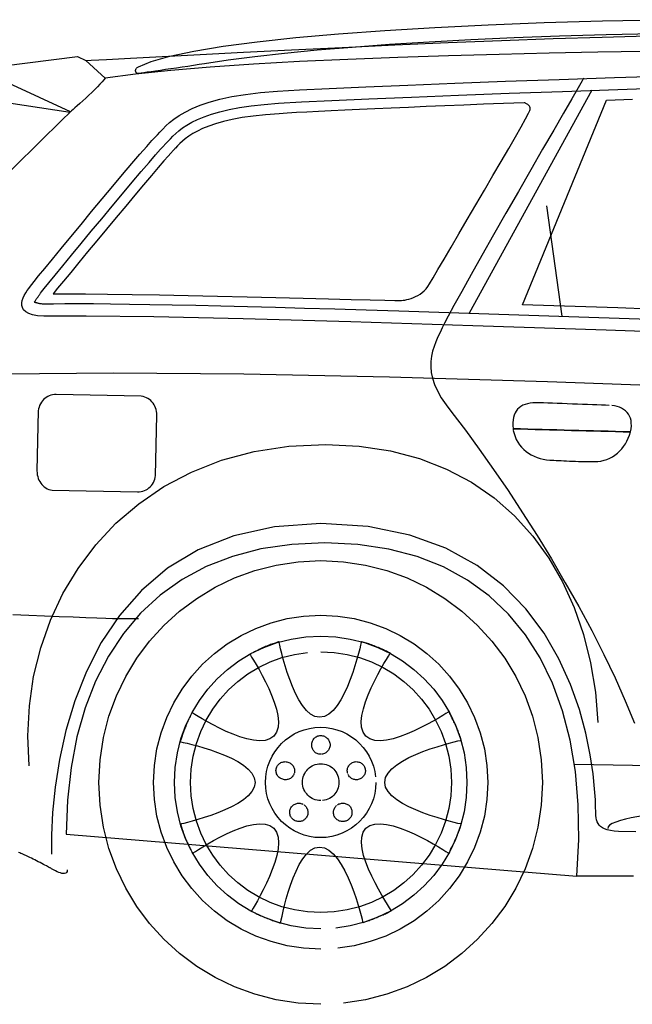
# Model space of a CAD drawing. Extents: x -3.1 to 3.1, y -5.2 to 5.4.
# Tile 4 of 30: x -2.3 to -1.1, y -2.2 to -0.3. Entities that reach past the tile are written whole.
import ezdxf

# ---------------------------------------------------------------- set-up
doc = ezdxf.new("R2010")
doc.units = 0
doc.layers.get('0').update_dxf_attribs({"linetype": 'CONTINUOUS'})

msp = doc.modelspace()

# ---------------------------------------------------------------- linework, layer by layer
for points in [[(-1.071839, -0.30748), (-1.163882, -0.309567), (-1.253449, -0.312272), (-1.340189, -0.315551), (-1.423748, -0.319374), (-1.50376, -0.323693), (-1.579882, -0.328484), (-1.651752, -0.333705), (-1.719028, -0.339323), (-1.781339, -0.345291), (-1.838343, -0.351591), (-1.889681, -0.358169), (-1.935, -0.365), (-1.945343, -0.366689), (-1.956043, -0.368394), (-1.966949, -0.370087), (-1.977933, -0.37176), (-1.988839, -0.373386), (-1.999539, -0.374961), (-2.009886, -0.376457), (-2.019748, -0.377874), (-2.028969, -0.379173), (-2.037417, -0.380358), (-2.044949, -0.381402), (-2.051433, -0.382295), (-2.056717, -0.383012), (-2.060669, -0.383551), (-2.063142, -0.383882), (-2.064, -0.384), (-2.064874, -0.383386), (-2.065634, -0.382701), (-2.066264, -0.381937), (-2.066776, -0.381122), (-2.067154, -0.380252), (-2.067406, -0.379354), (-2.06752, -0.378429), (-2.067496, -0.3775), (-2.067327, -0.376559), (-2.06702, -0.375638), (-2.066563, -0.374732), (-2.065965, -0.37387), (-2.065205, -0.373047), (-2.064295, -0.372291), (-2.063228, -0.371602), (-2.062, -0.371), (-2.037445, -0.360492), (-2.001724, -0.35039), (-1.955461, -0.34074), (-1.899311, -0.331602), (-1.833894, -0.323016), (-1.759862, -0.315039), (-1.67785, -0.307724), (-1.5885, -0.301122), (-1.492437, -0.295272), (-1.390315, -0.29024), (-1.282764, -0.286071), (-1.170433, -0.282823), (-1.053949, -0.280535)], [(-2.371665, -0.375346), (-2.179, -0.351), (-2.163, -0.359), (-2.163, -0.359), (-2.152756, -0.358425), (-2.123492, -0.356807), (-2.077386, -0.354299), (-2.016638, -0.351059), (-1.943421, -0.347224), (-1.859933, -0.342961), (-1.76835, -0.338413), (-1.670874, -0.333748), (-1.569673, -0.329094), (-1.466949, -0.324618), (-1.364882, -0.320469), (-1.265669, -0.316807), (-1.17148, -0.313772), (-1.084516, -0.311528)], [(-1.089874, -0.341528), (-1.179594, -0.343134), (-1.27322, -0.345043), (-1.36939, -0.347311), (-1.466748, -0.349996), (-1.563937, -0.353142), (-1.659614, -0.356819), (-1.752413, -0.361071), (-1.840996, -0.365965), (-1.923992, -0.371543), (-2.000067, -0.377874), (-2.06785, -0.385004), (-2.126, -0.393), (-2.128394, -0.396197), (-2.131748, -0.400094), (-2.13589, -0.404563), (-2.140685, -0.40948), (-2.145965, -0.414713), (-2.151587, -0.42015), (-2.157398, -0.425657), (-2.163248, -0.431122), (-2.168972, -0.436402), (-2.174429, -0.441386), (-2.179465, -0.445937), (-2.183933, -0.449949), (-2.187665, -0.45328), (-2.190528, -0.455819), (-2.192354, -0.457429), (-2.372, -0.375)], [(-2.126, -0.393), (-2.163, -0.359)], [(-0.892157, -0.88639), (-1.163378, -0.876677), (-1.419634, -0.868079), (-1.654291, -0.860839), (-1.860693, -0.855173), (-2.032213, -0.851327), (-2.162193, -0.849524), (-2.244, -0.85), (-2.255768, -0.848839), (-2.265327, -0.846925), (-2.27285, -0.844335), (-2.278528, -0.841169), (-2.282524, -0.837496), (-2.285024, -0.833417), (-2.286201, -0.829012), (-2.286248, -0.824374), (-2.285323, -0.819571), (-2.283622, -0.814709), (-2.281315, -0.809866), (-2.278591, -0.805134), (-2.27561, -0.800591), (-2.272571, -0.796331), (-2.269638, -0.792437), (-2.267, -0.789), (-2.26228, -0.783091), (-2.253736, -0.772571), (-2.241898, -0.758079), (-2.227295, -0.74028), (-2.210457, -0.719811), (-2.191921, -0.697343), (-2.172213, -0.673516), (-2.151874, -0.648996), (-2.131421, -0.624421), (-2.111398, -0.600461), (-2.092331, -0.577752), (-2.07476, -0.556965), (-2.059205, -0.538736), (-2.046209, -0.523732), (-2.036291, -0.512598), (-2.03, -0.506), (-2.025575, -0.501504), (-2.020799, -0.49635), (-2.015449, -0.490646), (-2.009311, -0.484512), (-2.002161, -0.478047), (-1.993787, -0.471382), (-1.983969, -0.464618), (-1.9725, -0.457874), (-1.959146, -0.451252), (-1.943709, -0.444874), (-1.925957, -0.438846), (-1.905685, -0.433295), (-1.882665, -0.428315), (-1.856693, -0.424031), (-1.827539, -0.420555), (-1.795, -0.418), (-1.752531, -0.415524), (-1.695378, -0.412661), (-1.625386, -0.409476), (-1.544417, -0.406059), (-1.454323, -0.402472), (-1.356965, -0.398803), (-1.254193, -0.395114), (-1.147874, -0.3915), (-1.039843, -0.388016)], [(-1.207, -0.393), (-1.207, -0.393), (-1.209756, -0.397756), (-1.217567, -0.411264), (-1.229748, -0.432339), (-1.245622, -0.459827), (-1.264488, -0.492535), (-1.285673, -0.529311), (-1.308484, -0.56898), (-1.332248, -0.610374), (-1.356256, -0.652311), (-1.379846, -0.69363), (-1.402315, -0.733157), (-1.422996, -0.769728), (-1.441181, -0.802165), (-1.456205, -0.829303), (-1.46737, -0.849969), (-1.474, -0.863), (-1.478354, -0.871949), (-1.482705, -0.880846), (-1.486898, -0.889752), (-1.490795, -0.898732), (-1.494232, -0.907843), (-1.497075, -0.917154), (-1.499169, -0.92672), (-1.500374, -0.936622), (-1.500528, -0.946898), (-1.499492, -0.957634), (-1.497118, -0.968878), (-1.49326, -0.980701), (-1.487764, -0.993157), (-1.480488, -1.006319), (-1.47128, -1.020244), (-1.46, -1.035), (-1.434138, -1.068701), (-1.407374, -1.105098), (-1.379953, -1.143854), (-1.352138, -1.18465), (-1.324185, -1.227138), (-1.296358, -1.270996), (-1.268917, -1.31589), (-1.242122, -1.361496), (-1.216224, -1.407469), (-1.191488, -1.453492), (-1.168173, -1.49922), (-1.146543, -1.544343), (-1.12685, -1.588504), (-1.109354, -1.631394)], [(-1.562, -0.84), (-1.562, -0.84), (-1.624409, -0.838169), (-1.684815, -0.836445), (-1.743067, -0.834827), (-1.799043, -0.833327), (-1.852591, -0.831945), (-1.903591, -0.830697), (-1.951894, -0.829587), (-1.997374, -0.828622), (-2.039878, -0.827803), (-2.079287, -0.827154), (-2.115457, -0.826665), (-2.14826, -0.826354), (-2.177547, -0.82622), (-2.203193, -0.82628), (-2.225055, -0.826535), (-2.243, -0.827), (-2.244823, -0.826799), (-2.246559, -0.826579), (-2.248205, -0.826339), (-2.249764, -0.826087), (-2.251228, -0.825819), (-2.25261, -0.825547), (-2.253906, -0.825268), (-2.255122, -0.824996), (-2.256248, -0.824713), (-2.257299, -0.824433), (-2.258272, -0.824161), (-2.259169, -0.823902), (-2.259984, -0.823646), (-2.260728, -0.823409), (-2.261398, -0.823189), (-2.262, -0.823), (-2.261386, -0.822012), (-2.260701, -0.820949), (-2.259945, -0.819819), (-2.259138, -0.818638), (-2.258283, -0.817409), (-2.257406, -0.816157), (-2.256512, -0.814886), (-2.255622, -0.813622), (-2.254736, -0.812358), (-2.253878, -0.811126), (-2.253055, -0.809929), (-2.252291, -0.808791), (-2.251583, -0.807713), (-2.250961, -0.806713), (-2.250425, -0.805803), (-2.248, -0.803), (-2.248, -0.803), (-2.242953, -0.79661), (-2.234169, -0.785756), (-2.222173, -0.771071), (-2.207496, -0.753201), (-2.190657, -0.732776), (-2.172201, -0.710445), (-2.152634, -0.686843), (-2.1325, -0.662622), (-2.112311, -0.638402), (-2.092606, -0.614839), (-2.073906, -0.592567), (-2.056748, -0.572232), (-2.041642, -0.554461), (-2.029138, -0.539909), (-2.019744, -0.529209), (-2.005, -0.514), (-2.005, -0.514), (-2.000681, -0.509331), (-1.995886, -0.504378), (-1.990457, -0.499201), (-1.984248, -0.49387), (-1.977094, -0.488437), (-1.968854, -0.482984), (-1.95937, -0.477563), (-1.9485, -0.472248), (-1.936071, -0.467087), (-1.921949, -0.462157), (-1.905972, -0.457524), (-1.887996, -0.453248), (-1.867858, -0.449386), (-1.845417, -0.44602), (-1.820512, -0.443197), (-1.793, -0.441), (-1.74885, -0.438524), (-1.690386, -0.435661), (-1.619429, -0.432476), (-1.537811, -0.429059), (-1.44735, -0.425472), (-1.349886, -0.421803), (-1.24724, -0.418114), (-1.141248, -0.4145), (-1.033724, -0.411016)], [(-1.191, -0.416), (-1.427, -0.844)], [(-1.163, -0.435), (-1.163, -0.435), (-1.113327, -0.433323)], [(-2.341252, -0.435591), (-2.193, -0.458), (-2.193, -0.458), (-2.196354, -0.461256), (-2.205898, -0.470547), (-2.220823, -0.485122), (-2.240339, -0.504244), (-2.263634, -0.527157), (-2.289917, -0.553126), (-2.318386, -0.581402)], [(-1.321, -0.44), (-1.321, -0.44), (-1.360547, -0.441496), (-1.399268, -0.442992), (-1.437039, -0.444476), (-1.47376, -0.445953), (-1.509307, -0.447406), (-1.543587, -0.448839), (-1.576476, -0.450244), (-1.607874, -0.451622), (-1.637657, -0.452961), (-1.665732, -0.45426), (-1.69198, -0.455516), (-1.716295, -0.456732), (-1.738559, -0.457882), (-1.758673, -0.458984), (-1.776524, -0.460024), (-1.792, -0.461), (-1.818071, -0.462988), (-1.841646, -0.465555), (-1.862862, -0.468626), (-1.881874, -0.472154), (-1.898815, -0.476059), (-1.913846, -0.480295), (-1.927106, -0.484791), (-1.938748, -0.489496), (-1.948902, -0.494331), (-1.957736, -0.499252), (-1.965382, -0.504189), (-1.971996, -0.509091), (-1.977713, -0.513874), (-1.982693, -0.5185), (-1.987067, -0.52289), (-1.991, -0.527), (-1.991094, -0.527106), (-1.991382, -0.527425), (-1.991823, -0.527917), (-1.992402, -0.528559), (-1.993079, -0.529311), (-1.993843, -0.530161), (-1.994654, -0.531063), (-1.995496, -0.532), (-1.996331, -0.532925), (-1.99715, -0.533831), (-1.997906, -0.534673), (-1.998591, -0.535433), (-1.999161, -0.536067), (-1.99961, -0.536567), (-1.999898, -0.536886), (-2, -0.537), (-2.004906, -0.542299), (-2.012988, -0.551508), (-2.023819, -0.56411), (-2.036996, -0.579606), (-2.052087, -0.597476), (-2.068689, -0.617236), (-2.086378, -0.638366), (-2.104748, -0.660374), (-2.123362, -0.682732), (-2.141827, -0.704953), (-2.159717, -0.726524), (-2.176622, -0.746949), (-2.19211, -0.765709), (-2.205783, -0.782311), (-2.217217, -0.79624), (-2.226, -0.807), (-2.199201, -0.806811), (-2.163996, -0.80698), (-2.121756, -0.807445), (-2.073874, -0.808181), (-2.021717, -0.809118), (-1.966685, -0.810224), (-1.91015, -0.811445), (-1.8535, -0.812748), (-1.79811, -0.814063), (-1.74537, -0.815354), (-1.696661, -0.816575), (-1.653374, -0.817681), (-1.616874, -0.818618), (-1.588559, -0.819354), (-1.569803, -0.819831), (-1.562, -0.82), (-1.559685, -0.819933), (-1.556917, -0.819728), (-1.553748, -0.81935), (-1.550248, -0.818791), (-1.546457, -0.818008), (-1.542449, -0.816988), (-1.538276, -0.815697), (-1.534, -0.814122), (-1.529669, -0.81222), (-1.525354, -0.809984), (-1.52111, -0.807378), (-1.516996, -0.804386), (-1.513063, -0.800972), (-1.509386, -0.797122), (-1.506008, -0.792803), (-1.503, -0.788), (-1.496256, -0.776311), (-1.486831, -0.76011), (-1.475126, -0.740094), (-1.461591, -0.71698), (-1.446626, -0.691461), (-1.430677, -0.66426), (-1.414154, -0.636075), (-1.397496, -0.607622), (-1.381106, -0.579594), (-1.365433, -0.552713), (-1.350886, -0.527677), (-1.337902, -0.505201), (-1.32689, -0.485984), (-1.318291, -0.47074), (-1.312516, -0.460173), (-1.31, -0.455), (-1.309626, -0.453012), (-1.309606, -0.451193), (-1.309894, -0.449524), (-1.310449, -0.448012), (-1.311217, -0.446642), (-1.312157, -0.445413), (-1.31322, -0.444323), (-1.314374, -0.443374), (-1.315551, -0.442543), (-1.316724, -0.441843), (-1.317835, -0.441256), (-1.318854, -0.440795), (-1.31972, -0.440433), (-1.320402, -0.440189), (-1.320843, -0.440043)], [(-1.079217, -0.836185), (-1.141358, -0.834028), (-1.202969, -0.831921), (-1.263996, -0.829882), (-1.324362, -0.827902), (-1.163, -0.435)], [(-1.278, -0.638), (-1.249, -0.85)], [(0.381953, -0.917), (0.218839, -0.909201), (0.047748, -0.901374), (-0.129461, -0.893571), (-0.310921, -0.885878), (-0.494752, -0.878362), (-0.679091, -0.871106), (-0.862051, -0.864161), (-1.041772, -0.857618), (-1.216378, -0.851539), (-1.562, -0.84)], [(1.586, -1.121), (1.586, -1.121), (1.489354, -1.114276), (1.339075, -1.104618), (1.142126, -1.092563), (0.905496, -1.078669), (0.636138, -1.063472), (0.341043, -1.047535), (0.027173, -1.031398), (-0.2985, -1.015622), (-0.629, -1.000736), (-0.957354, -0.987311), (-1.276591, -0.975886), (-1.579748, -0.967012), (-1.859831, -0.961232), (-2.109886, -0.959106), (-2.322929, -0.961177)], [(-2.064, -1.187), (-2.064, -1.187), (-2.060469, -1.186984), (-2.057035, -1.186598), (-2.053709, -1.185846), (-2.050512, -1.18476), (-2.047457, -1.183346), (-2.044571, -1.181634), (-2.041866, -1.17963), (-2.039374, -1.177374), (-2.037094, -1.174858), (-2.035059, -1.172122), (-2.033283, -1.169173), (-2.031795, -1.166043), (-2.030598, -1.162736), (-2.02972, -1.159283), (-2.029181, -1.155697), (-2.027, -1.04), (-2.027, -1.04), (-2.026992, -1.036295), (-2.027346, -1.032705), (-2.028035, -1.029236), (-2.029059, -1.025917), (-2.030378, -1.022748), (-2.031988, -1.01976), (-2.033866, -1.016961), (-2.036, -1.014374), (-2.038358, -1.012), (-2.040941, -1.009866), (-2.04372, -1.007988), (-2.046685, -1.006386), (-2.049807, -1.005063), (-2.053079, -1.004051), (-2.05648, -1.003354), (-2.22, -1), (-2.22, -1), (-2.223508, -1.000169), (-2.226913, -1.000681), (-2.230193, -1.001512), (-2.233339, -1.002654), (-2.236327, -1.004083), (-2.239154, -1.005791), (-2.241795, -1.007768), (-2.244248, -1.009996), (-2.24648, -1.012449), (-2.248492, -1.01513), (-2.25026, -1.018012), (-2.25178, -1.021091), (-2.25302, -1.024339), (-2.253984, -1.027748), (-2.254646, -1.031307), (-2.257, -1.147), (-2.257, -1.147), (-2.256835, -1.150709), (-2.256358, -1.154331), (-2.255575, -1.157835), (-2.254512, -1.161217), (-2.253165, -1.164437), (-2.251563, -1.167492), (-2.249709, -1.170346), (-2.247622, -1.172996), (-2.245307, -1.175402), (-2.242787, -1.177559), (-2.240067, -1.179441), (-2.237169, -1.181028), (-2.234094, -1.182291), (-2.23087, -1.183228), (-2.227496, -1.183803), (-2.064, -1.187)], [(-1.158, -1.021), (-1.158, -1.021), (-1.165114, -1.020787), (-1.172913, -1.020535), (-1.181287, -1.020244), (-1.19015, -1.019937), (-1.199394, -1.019594), (-1.208933, -1.019236), (-1.218661, -1.018866), (-1.228496, -1.0185), (-1.238319, -1.018122), (-1.248055, -1.017752), (-1.257591, -1.017394), (-1.266843, -1.017059), (-1.275701, -1.01674), (-1.284079, -1.016453), (-1.291878, -1.016201), (-1.299, -1.016), (-1.304642, -1.016193), (-1.309949, -1.016791), (-1.314902, -1.017776), (-1.319496, -1.019165), (-1.323709, -1.020941), (-1.327543, -1.02311), (-1.330972, -1.025669), (-1.334, -1.028622), (-1.336594, -1.031953), (-1.33876, -1.035673), (-1.34048, -1.039772), (-1.341748, -1.04426), (-1.342539, -1.049126), (-1.342854, -1.05437), (-1.342677, -1.059992), (-1.342, -1.066), (-1.32811, -1.066366), (-1.314197, -1.066744), (-1.30026, -1.067122), (-1.286311, -1.0675), (-1.272327, -1.067866), (-1.258323, -1.068244), (-1.244291, -1.068622), (-1.230248, -1.069), (-1.216169, -1.069366), (-1.202075, -1.069744), (-1.187949, -1.070122), (-1.173811, -1.0705), (-1.159638, -1.070866), (-1.145453, -1.071244), (-1.131232, -1.071622), (-1.117, -1.072), (-1.117, -1.072), (-1.117, -1.072), (-1.117, -1.072), (-1.117, -1.072), (-1.117, -1.072), (-1.117, -1.072), (-1.117, -1.072), (-1.117, -1.072), (-1.117, -1.072), (-1.117, -1.072), (-1.117, -1.072), (-1.117, -1.072), (-1.117, -1.072), (-1.117, -1.072), (-1.117, -1.072), (-1.117, -1.072), (-1.115819, -1.065992), (-1.115272, -1.06037), (-1.115323, -1.055114), (-1.115949, -1.050244), (-1.117114, -1.04574), (-1.118807, -1.041618), (-1.12098, -1.037866), (-1.123622, -1.0345), (-1.126689, -1.031492), (-1.130165, -1.02887), (-1.13402, -1.026614), (-1.138228, -1.024744), (-1.142752, -1.02324), (-1.147579, -1.022118), (-1.152665, -1.021366)], [(-1.342, -1.069), (-1.342, -1.069), (-1.340594, -1.075217), (-1.338661, -1.081126), (-1.33622, -1.086709), (-1.333311, -1.091965), (-1.329949, -1.096874), (-1.326173, -1.101445), (-1.322012, -1.10565), (-1.3175, -1.109496), (-1.31265, -1.112957), (-1.307504, -1.116043), (-1.302087, -1.118732), (-1.296433, -1.121028), (-1.290567, -1.122902), (-1.28452, -1.124366), (-1.278315, -1.125398), (-1.272, -1.126), (-1.268106, -1.126189), (-1.263953, -1.126409), (-1.259543, -1.126638), (-1.254902, -1.126886), (-1.250031, -1.127134), (-1.244961, -1.127382), (-1.239689, -1.12763), (-1.234248, -1.127874), (-1.22863, -1.128094), (-1.222874, -1.128307), (-1.216976, -1.128496), (-1.210965, -1.128669), (-1.204839, -1.128803), (-1.19863, -1.128909), (-1.192343, -1.128976), (-1.186, -1.129), (-1.179717, -1.12872), (-1.173638, -1.127902), (-1.167772, -1.126559), (-1.162138, -1.124732), (-1.156736, -1.122421), (-1.151594, -1.119661), (-1.146717, -1.116469), (-1.142122, -1.112874), (-1.137815, -1.108882), (-1.133815, -1.104531), (-1.130134, -1.099835), (-1.126791, -1.094823), (-1.123787, -1.089508), (-1.12115, -1.083917), (-1.118878, -1.078075), (-1.117, -1.072), (-1.131232, -1.071622), (-1.145453, -1.071244), (-1.159638, -1.070866), (-1.173811, -1.0705), (-1.187949, -1.070122), (-1.202075, -1.069744), (-1.216169, -1.069366), (-1.230248, -1.069), (-1.244291, -1.068622), (-1.258323, -1.068244), (-1.272327, -1.067866), (-1.286311, -1.0675), (-1.30026, -1.067122), (-1.314197, -1.066744), (-1.32811, -1.066366), (-1.342, -1.066), (-1.342, -1.066177), (-1.342, -1.066366), (-1.342, -1.066555), (-1.342, -1.066744), (-1.342, -1.066933), (-1.342, -1.067122), (-1.342, -1.067311), (-1.342, -1.0675), (-1.342, -1.067677), (-1.342, -1.067866), (-1.342, -1.068055), (-1.342, -1.068244), (-1.342, -1.068433), (-1.342, -1.068622), (-1.342, -1.068811)], [(-2.272, -1.713), (-2.272, -1.713), (-2.274504, -1.655311), (-2.271579, -1.598055), (-2.263295, -1.541681), (-2.249732, -1.486654), (-2.230949, -1.433409), (-2.207043, -1.382417), (-2.178071, -1.334126), (-2.144122, -1.288996), (-2.105252, -1.247469), (-2.061555, -1.210008), (-2.013091, -1.177059), (-1.959949, -1.149091), (-1.902185, -1.126539), (-1.839894, -1.109874), (-1.773138, -1.099543), (-1.702, -1.096), (-1.63785, -1.099118), (-1.577803, -1.108272), (-1.521878, -1.123134), (-1.470091, -1.14339), (-1.422461, -1.168705), (-1.379016, -1.198776), (-1.339768, -1.233272), (-1.304748, -1.271874), (-1.273965, -1.314256), (-1.247445, -1.360106), (-1.225209, -1.409098), (-1.20728, -1.460917), (-1.193665, -1.515232), (-1.184406, -1.571736), (-1.179508, -1.630094)], [(-1.106811, -1.839646), (-1.14, -1.839), (-1.148224, -1.838256), (-1.155339, -1.837173), (-1.161421, -1.835748), (-1.166559, -1.833996), (-1.170823, -1.831906), (-1.174307, -1.8295), (-1.177087, -1.826776), (-1.179248, -1.823748), (-1.180862, -1.820406), (-1.182028, -1.816768), (-1.182811, -1.812835), (-1.183311, -1.808622), (-1.183591, -1.804122), (-1.183748, -1.799346), (-1.183854, -1.794303), (-1.184, -1.789), (-1.184406, -1.778142), (-1.185764, -1.757425), (-1.188783, -1.728299), (-1.194213, -1.692232), (-1.202764, -1.650669), (-1.215173, -1.605075), (-1.232173, -1.556906), (-1.254496, -1.507622), (-1.282854, -1.458673), (-1.317996, -1.411524), (-1.360642, -1.36763), (-1.411528, -1.328453), (-1.47137, -1.295437), (-1.540913, -1.270055), (-1.620878, -1.253756), (-1.712, -1.248), (-1.80078, -1.254047), (-1.878953, -1.271276), (-1.947165, -1.298295), (-2.006087, -1.333732), (-2.056366, -1.376189), (-2.098673, -1.424287), (-2.133661, -1.476642), (-2.161996, -1.531874), (-2.184323, -1.588587), (-2.201311, -1.645409), (-2.213614, -1.700945), (-2.221902, -1.753823), (-2.226819, -1.802646), (-2.229035, -1.846043), (-2.229209, -1.882618)], [(-1.22, -1.925), (-1.22, -1.925), (-1.216311, -1.854854), (-1.217248, -1.787819), (-1.222783, -1.724083), (-1.232902, -1.663843), (-1.247571, -1.607287), (-1.266783, -1.554626), (-1.290516, -1.506043), (-1.318748, -1.461748), (-1.351445, -1.421921), (-1.388606, -1.386772), (-1.430201, -1.356488), (-1.476217, -1.331276), (-1.526622, -1.311319), (-1.581402, -1.296827), (-1.640531, -1.287984), (-1.704, -1.285), (-1.767472, -1.287953), (-1.826654, -1.296685), (-1.881528, -1.310988), (-1.932091, -1.330669), (-1.978319, -1.35552), (-2.020224, -1.385346), (-2.057783, -1.419945), (-2.090996, -1.459122), (-2.119839, -1.502661), (-2.144323, -1.550378), (-2.164429, -1.602055), (-2.180154, -1.657512), (-2.191476, -1.716531), (-2.198398, -1.778921), (-2.200906, -1.844472), (-1.22, -1.925)], [(-1.111059, -1.92526), (-1.190106, -1.924972), (-1.22, -1.925), (-1.216311, -1.854854), (-1.217248, -1.787819), (-1.222783, -1.724083), (-1.232902, -1.663843), (-1.247571, -1.607287), (-1.266783, -1.554626), (-1.290516, -1.506043), (-1.318748, -1.461748), (-1.351445, -1.421921), (-1.388606, -1.386772), (-1.430201, -1.356488), (-1.476217, -1.331276), (-1.526622, -1.311319), (-1.581402, -1.296827), (-1.640531, -1.287984), (-1.704, -1.285), (-1.767472, -1.287953), (-1.826654, -1.296685), (-1.881528, -1.310988), (-1.932091, -1.330669), (-1.978319, -1.35552), (-2.020224, -1.385346), (-2.057783, -1.419945), (-2.090996, -1.459122), (-2.119839, -1.502661), (-2.144323, -1.550378), (-2.164429, -1.602055), (-2.180154, -1.657512), (-2.191476, -1.716531), (-2.198398, -1.778921), (-2.200906, -1.844472)], [(-1.712, -2.171), (-1.712, -2.171), (-1.755508, -2.168791), (-1.797772, -2.162327), (-1.838571, -2.151815), (-1.877701, -2.13748), (-1.914929, -2.11952), (-1.950055, -2.098165), (-1.982854, -2.073626), (-2.013122, -2.046122), (-2.040626, -2.015854), (-2.065165, -1.983055), (-2.08652, -1.947929), (-2.10448, -1.910701), (-2.118815, -1.871571), (-2.129327, -1.830772), (-2.135791, -1.788508), (-2.138, -1.745), (-2.135791, -1.701319), (-2.129327, -1.658933), (-2.118815, -1.618047), (-2.10448, -1.578874), (-2.08652, -1.541618), (-2.065165, -1.506496), (-2.040626, -1.47372), (-2.013122, -1.4435), (-1.982854, -1.416039), (-1.950055, -1.391559), (-1.914929, -1.370264), (-1.877701, -1.352374), (-1.838571, -1.338083), (-1.797772, -1.327622), (-1.755508, -1.321189), (-1.712, -1.319), (-1.668319, -1.321189), (-1.625933, -1.327622), (-1.585047, -1.338083), (-1.545874, -1.352374), (-1.508618, -1.370264), (-1.473496, -1.391559), (-1.44072, -1.416039), (-1.4105, -1.4435), (-1.383039, -1.47372), (-1.358559, -1.506496), (-1.337264, -1.541618), (-1.319374, -1.578874), (-1.305083, -1.618047), (-1.294622, -1.658933), (-1.288189, -1.701319), (-1.286, -1.745), (-1.288189, -1.788508), (-1.294622, -1.830772), (-1.305083, -1.871571), (-1.319374, -1.910701), (-1.337264, -1.947929), (-1.358559, -1.983055), (-1.383039, -2.015854), (-1.4105, -2.046122), (-1.44072, -2.073626), (-1.473496, -2.098165), (-1.508618, -2.11952), (-1.545874, -2.13748), (-1.585047, -2.151815), (-1.625933, -2.162327), (-1.668319, -2.168791)], [(-2.062, -1.431), (-2.062, -1.431), (-2.062193, -1.431), (-2.062776, -1.431), (-2.063728, -1.431), (-2.065043, -1.431), (-2.066697, -1.431), (-2.068689, -1.431), (-2.071, -1.431), (-2.073622, -1.431), (-2.076528, -1.431), (-2.07972, -1.431), (-2.083173, -1.431), (-2.086886, -1.431), (-2.090831, -1.431), (-2.095012, -1.431), (-2.099402, -1.431), (-2.104, -1.431), (-2.111657, -1.430705), (-2.124457, -1.430224), (-2.141736, -1.429571), (-2.162858, -1.428776), (-2.18715, -1.427843), (-2.21398, -1.426807), (-2.242685, -1.425685), (-2.272622, -1.424496), (-2.303122, -1.423252)], [(-1.712, -2.065), (-1.712, -2.065), (-1.744768, -2.063346), (-1.776602, -2.058504), (-1.807339, -2.05063), (-1.836823, -2.039886), (-1.864874, -2.026425), (-1.891343, -2.010413), (-1.916059, -1.992008), (-1.938874, -1.971374), (-1.959602, -1.948654), (-1.978098, -1.924028), (-1.994193, -1.897646), (-2.007732, -1.869669), (-2.018539, -1.840252), (-2.026465, -1.809563), (-2.031339, -1.777756), (-2.033, -1.745), (-2.031339, -1.71222), (-2.026465, -1.680386), (-2.018539, -1.649642), (-2.007732, -1.620169), (-1.994193, -1.59211), (-1.978098, -1.565646), (-1.959602, -1.540925), (-1.938874, -1.518122), (-1.916059, -1.497386), (-1.891343, -1.47889), (-1.864874, -1.462791), (-1.836823, -1.449264), (-1.807339, -1.438453), (-1.776602, -1.430531), (-1.744768, -1.425657), (-1.712, -1.424), (-1.67922, -1.425657), (-1.647386, -1.430531), (-1.616642, -1.438453), (-1.587169, -1.449264), (-1.55911, -1.462791), (-1.532646, -1.47889), (-1.507925, -1.497386), (-1.485122, -1.518122), (-1.464386, -1.540925), (-1.44589, -1.565646), (-1.429791, -1.59211), (-1.416264, -1.620169), (-1.405453, -1.649642), (-1.397531, -1.680386), (-1.392657, -1.71222), (-1.391, -1.745), (-1.392657, -1.777756), (-1.397531, -1.809563), (-1.405453, -1.840252), (-1.416264, -1.869669), (-1.429791, -1.897646), (-1.44589, -1.924028), (-1.464386, -1.948654), (-1.485122, -1.971374), (-1.507925, -1.992008), (-1.532646, -2.010413), (-1.55911, -2.026425), (-1.587169, -2.039886), (-1.616642, -2.05063), (-1.647386, -2.058504), (-1.67922, -2.063346)], [(-1.712, -2.026), (-1.712, -2.026), (-1.740697, -2.024543), (-1.768571, -2.02028), (-1.795484, -2.013346), (-1.821291, -2.003886), (-1.845846, -1.992039), (-1.86902, -1.977953), (-1.890657, -1.961764), (-1.910622, -1.943622), (-1.928764, -1.923657), (-1.944953, -1.90202), (-1.959039, -1.878846), (-1.970886, -1.854291), (-1.980346, -1.828484), (-1.98728, -1.801571), (-1.991543, -1.773697), (-1.993, -1.745), (-1.991543, -1.716134), (-1.98728, -1.688134), (-1.980346, -1.661134), (-1.970886, -1.63528), (-1.959039, -1.610693), (-1.944953, -1.587528), (-1.928764, -1.565913), (-1.910622, -1.545996), (-1.890657, -1.527898), (-1.86902, -1.511772), (-1.845846, -1.497744), (-1.821291, -1.485965), (-1.795484, -1.476555), (-1.768571, -1.469673), (-1.740697, -1.465441), (-1.712, -1.464), (-1.683134, -1.465441), (-1.655134, -1.469673), (-1.628134, -1.476555), (-1.60228, -1.485965), (-1.577693, -1.497744), (-1.554528, -1.511772), (-1.532913, -1.527898), (-1.512996, -1.545996), (-1.494898, -1.565913), (-1.478772, -1.587528), (-1.464744, -1.610693), (-1.452965, -1.63528), (-1.443555, -1.661134), (-1.436673, -1.688134), (-1.432441, -1.716134), (-1.431, -1.745), (-1.432441, -1.773697), (-1.436673, -1.801571), (-1.443555, -1.828484), (-1.452965, -1.854291), (-1.464744, -1.878846), (-1.478772, -1.90202), (-1.494898, -1.923657), (-1.512996, -1.943622), (-1.532913, -1.961764), (-1.554528, -1.977953), (-1.577693, -1.992039), (-1.60228, -2.003886), (-1.628134, -2.013346), (-1.655134, -2.02028), (-1.683134, -2.024543)], [(-1.453, -1.635), (-1.453, -1.635), (-1.453965, -1.63289), (-1.454988, -1.63072), (-1.456047, -1.628512), (-1.457138, -1.626295), (-1.45822, -1.624091), (-1.459303, -1.621937), (-1.460358, -1.61985), (-1.461374, -1.617874), (-1.462319, -1.616016), (-1.463201, -1.614319), (-1.463988, -1.612807), (-1.464669, -1.611512), (-1.46522, -1.610453), (-1.465642, -1.609661), (-1.465906, -1.609165), (-1.466, -1.609), (-1.467398, -1.609921), (-1.471394, -1.612492), (-1.477665, -1.616413), (-1.485917, -1.621402), (-1.495823, -1.627142), (-1.507075, -1.633354), (-1.519358, -1.639736), (-1.532374, -1.645996), (-1.545787, -1.651827), (-1.559303, -1.656945), (-1.572602, -1.661043), (-1.585386, -1.663839), (-1.597323, -1.665024), (-1.608114, -1.664311), (-1.617441, -1.661402), (-1.625, -1.656), (-1.630402, -1.648441), (-1.633311, -1.639114), (-1.634024, -1.628323), (-1.632839, -1.616386), (-1.630043, -1.603602), (-1.625945, -1.590303), (-1.620827, -1.576787), (-1.614996, -1.563374), (-1.608736, -1.550358), (-1.602354, -1.538075), (-1.596142, -1.526823), (-1.590402, -1.516917), (-1.585413, -1.508665), (-1.581492, -1.502394), (-1.578921, -1.498398), (-1.578, -1.497), (-1.578122, -1.496929), (-1.578496, -1.496728), (-1.579106, -1.496398), (-1.579949, -1.495965), (-1.581, -1.495421), (-1.582268, -1.494783), (-1.583724, -1.494051), (-1.585374, -1.493248), (-1.587189, -1.492366), (-1.589177, -1.491429), (-1.591315, -1.490437), (-1.593606, -1.489406), (-1.596024, -1.488331), (-1.598571, -1.487232), (-1.601228, -1.486118), (-1.604, -1.485), (-1.606638, -1.483894), (-1.609303, -1.482843), (-1.611961, -1.481843), (-1.614591, -1.480902), (-1.617154, -1.480012), (-1.619642, -1.479193), (-1.622012, -1.478433), (-1.624248, -1.477748), (-1.626311, -1.477122), (-1.628193, -1.476575), (-1.629854, -1.476102), (-1.63128, -1.475717), (-1.632425, -1.475402), (-1.633283, -1.475177), (-1.633815, -1.475039), (-1.634, -1.475), (-1.634346, -1.476622), (-1.635386, -1.481224), (-1.637094, -1.48837), (-1.639465, -1.49765), (-1.642476, -1.508622), (-1.646126, -1.52087), (-1.650386, -1.533969), (-1.655248, -1.547496), (-1.660689, -1.56102), (-1.666709, -1.574118), (-1.673283, -1.586366), (-1.680402, -1.597343), (-1.688043, -1.606614), (-1.696205, -1.613768), (-1.704858, -1.61837), (-1.714, -1.62), (-1.722945, -1.61837), (-1.731413, -1.613768), (-1.739386, -1.606614), (-1.746854, -1.597343), (-1.753795, -1.586366), (-1.760205, -1.574118), (-1.766067, -1.56102), (-1.771374, -1.547496), (-1.776094, -1.533969), (-1.780236, -1.52087), (-1.783772, -1.508622), (-1.786701, -1.49765), (-1.788992, -1.48837), (-1.790654, -1.481224), (-1.791657, -1.476622), (-1.792, -1.475), (-1.792177, -1.475051), (-1.792709, -1.47522), (-1.793551, -1.475488), (-1.794685, -1.475854), (-1.796071, -1.476303), (-1.797689, -1.476839), (-1.799508, -1.477445), (-1.8015, -1.478122), (-1.803622, -1.47885), (-1.805862, -1.479634), (-1.808181, -1.480457), (-1.810559, -1.481323), (-1.812953, -1.482213), (-1.81535, -1.48313), (-1.817705, -1.484059), (-1.82, -1.485), (-1.822453, -1.486142), (-1.824929, -1.487319), (-1.827402, -1.488512), (-1.829854, -1.489717), (-1.832248, -1.490898), (-1.834567, -1.492059), (-1.83678, -1.493177), (-1.838874, -1.494248), (-1.840803, -1.495236), (-1.842563, -1.49615), (-1.844114, -1.496957), (-1.845449, -1.497654), (-1.846524, -1.498217), (-1.847327, -1.498642), (-1.847827, -1.498906), (-1.848, -1.499), (-1.847094, -1.500378), (-1.844587, -1.504307), (-1.840752, -1.510484), (-1.83589, -1.518606), (-1.830276, -1.528358), (-1.824213, -1.539445), (-1.81798, -1.551547), (-1.811874, -1.564374), (-1.806169, -1.577602), (-1.801169, -1.590937), (-1.797154, -1.604071), (-1.794417, -1.616701), (-1.79324, -1.628508), (-1.793921, -1.639201), (-1.796744, -1.648461), (-1.802, -1.656), (-1.809528, -1.661421), (-1.818787, -1.664398), (-1.829476, -1.665209), (-1.841291, -1.664154), (-1.853913, -1.661508), (-1.867051, -1.657575), (-1.880386, -1.652638), (-1.893622, -1.646996), (-1.906437, -1.640925), (-1.918547, -1.634724), (-1.929626, -1.628681), (-1.939386, -1.623091), (-1.9475, -1.618232), (-1.953685, -1.614406), (-1.957614, -1.611898), (-1.959, -1.611), (-1.959098, -1.611177), (-1.95939, -1.611709), (-1.95985, -1.612551), (-1.960465, -1.613685), (-1.961201, -1.615071), (-1.962051, -1.616689), (-1.962984, -1.618508), (-1.963996, -1.6205), (-1.965043, -1.622622), (-1.966118, -1.624862), (-1.967201, -1.627181), (-1.968276, -1.629559), (-1.969307, -1.631953), (-1.970291, -1.63435), (-1.971189, -1.636705), (-1.972, -1.639), (-1.972929, -1.641287), (-1.973858, -1.643642), (-1.974772, -1.646031), (-1.975669, -1.648433), (-1.976531, -1.650803), (-1.977358, -1.65313), (-1.978138, -1.655366), (-1.978874, -1.6575), (-1.979543, -1.65948), (-1.98015, -1.661299), (-1.980681, -1.662917), (-1.981138, -1.664311), (-1.9815, -1.665441), (-1.981772, -1.666287), (-1.981941, -1.666815), (-1.982, -1.667), (-1.980382, -1.667323), (-1.975811, -1.668299), (-1.968705, -1.669906), (-1.9595, -1.672154), (-1.948598, -1.675012), (-1.936437, -1.678492), (-1.923429, -1.682571), (-1.91, -1.687248), (-1.896567, -1.692504), (-1.883559, -1.698343), (-1.871394, -1.704744), (-1.8605, -1.711717), (-1.851283, -1.719228), (-1.844185, -1.727291), (-1.839614, -1.735882), (-1.838, -1.745), (-1.839602, -1.753969), (-1.844142, -1.7625), (-1.851189, -1.770571), (-1.860343, -1.778169), (-1.871161, -1.785264), (-1.88324, -1.791843), (-1.896157, -1.797882), (-1.909496, -1.803374), (-1.922831, -1.808283), (-1.935748, -1.812602), (-1.947823, -1.816307), (-1.95865, -1.819386), (-1.967795, -1.821807), (-1.97485, -1.823567), (-1.97939, -1.824638), (-1.981, -1.825), (-1.980917, -1.825256), (-1.980689, -1.826004), (-1.980319, -1.827177), (-1.979839, -1.828732), (-1.979248, -1.830602), (-1.978571, -1.832744), (-1.977811, -1.835098), (-1.976996, -1.837622), (-1.976126, -1.84024), (-1.975232, -1.842913), (-1.974315, -1.845583), (-1.973402, -1.848201), (-1.972492, -1.850697), (-1.971614, -1.853035), (-1.970776, -1.855154), (-1.97, -1.857), (-1.969201, -1.858744), (-1.968335, -1.86061), (-1.967402, -1.862551), (-1.966433, -1.864543), (-1.965433, -1.866547), (-1.964437, -1.868543), (-1.963453, -1.870492), (-1.9625, -1.872374), (-1.961583, -1.874138), (-1.96074, -1.875772), (-1.959972, -1.877236), (-1.959311, -1.878512), (-1.95876, -1.879547), (-1.958346, -1.880335), (-1.958087, -1.880827), (-1.958, -1.881), (-1.956626, -1.880071), (-1.952728, -1.8775), (-1.946594, -1.873567), (-1.938543, -1.868575), (-1.928862, -1.862811), (-1.917862, -1.856579), (-1.905843, -1.850165), (-1.893122, -1.843874), (-1.87998, -1.837984), (-1.866736, -1.832803), (-1.853685, -1.828618), (-1.841138, -1.825732), (-1.829386, -1.824425), (-1.818748, -1.825008), (-1.809516, -1.827764), (-1.802, -1.833), (-1.796709, -1.840547), (-1.793791, -1.849874), (-1.792961, -1.860661), (-1.793949, -1.872606), (-1.796457, -1.885378), (-1.80022, -1.898681), (-1.804949, -1.912197), (-1.810374, -1.925622), (-1.816201, -1.938626), (-1.822161, -1.950913), (-1.827969, -1.962165), (-1.833354, -1.972075), (-1.838024, -1.980319), (-1.841713, -1.986598), (-1.84413, -1.990594), (-1.845, -1.992), (-1.844827, -1.992087), (-1.844327, -1.99235), (-1.843524, -1.992764), (-1.842449, -1.993327), (-1.841114, -1.994004), (-1.839563, -1.994791), (-1.837803, -1.995665), (-1.835874, -1.996622), (-1.83378, -1.997626), (-1.831567, -1.998681), (-1.829248, -1.99976), (-1.826854, -2.000854), (-1.824402, -2.001937), (-1.821929, -2.003), (-1.819453, -2.004024), (-1.817, -2.005), (-1.81437, -2.006094), (-1.811772, -2.007146), (-1.809213, -2.008142), (-1.806717, -2.009091), (-1.804295, -2.009972), (-1.801984, -2.010799), (-1.799791, -2.011555), (-1.797748, -2.012248), (-1.795858, -2.012862), (-1.794161, -2.013413), (-1.792665, -2.013882), (-1.791402, -2.01428), (-1.790378, -2.014587), (-1.789626, -2.014815), (-1.789157, -2.014953), (-1.789, -2.015), (-1.788693, -2.013358), (-1.787783, -2.008724), (-1.786272, -2.00152), (-1.784169, -1.992185), (-1.781469, -1.98113), (-1.778185, -1.968799), (-1.774315, -1.955606), (-1.769874, -1.942), (-1.764846, -1.928382), (-1.75926, -1.915189), (-1.753102, -1.902854), (-1.746386, -1.891807), (-1.739106, -1.882465), (-1.731283, -1.875268), (-1.722909, -1.870634), (-1.714, -1.869), (-1.704823, -1.870622), (-1.696075, -1.875224), (-1.687764, -1.88237), (-1.679933, -1.89165), (-1.672583, -1.902622), (-1.66576, -1.91487), (-1.659469, -1.927969), (-1.653748, -1.941496), (-1.648602, -1.95502), (-1.644071, -1.968118), (-1.640169, -1.980366), (-1.636933, -1.991343), (-1.634366, -2.000614), (-1.632512, -2.007768), (-1.631378, -2.01237), (-1.631, -2.014), (-1.630815, -2.013941), (-1.630283, -2.013772), (-1.629433, -2.013492), (-1.628295, -2.013122), (-1.626886, -2.01265), (-1.625248, -2.012098), (-1.623398, -2.011457), (-1.621374, -2.010748), (-1.619185, -2.009961), (-1.616882, -2.009114), (-1.614476, -2.008205), (-1.612012, -2.007248), (-1.609496, -2.006236), (-1.606972, -2.005189), (-1.604461, -2.004106), (-1.602, -2.003), (-1.599394, -2.002035), (-1.596858, -2.001043), (-1.594394, -2.000028), (-1.592028, -1.999012), (-1.58976, -1.997992), (-1.587614, -1.997), (-1.585602, -1.996035), (-1.583748, -1.995122), (-1.582047, -1.99426), (-1.580531, -1.993472), (-1.579205, -1.992768), (-1.578091, -1.992169), (-1.577193, -1.991673), (-1.576539, -1.991307), (-1.576134, -1.991075), (-1.576, -1.991), (-1.576941, -1.989606), (-1.579579, -1.985642), (-1.583602, -1.979413), (-1.588717, -1.971232), (-1.594606, -1.961398), (-1.600988, -1.950232), (-1.607551, -1.938031), (-1.613996, -1.925122), (-1.620012, -1.911791), (-1.625311, -1.898366), (-1.629579, -1.885142), (-1.632528, -1.872449), (-1.633839, -1.860571), (-1.633224, -1.849831), (-1.630378, -1.840539), (-1.625, -1.833), (-1.617441, -1.827764), (-1.608114, -1.825008), (-1.597323, -1.824425), (-1.585386, -1.825732), (-1.572602, -1.828618), (-1.559303, -1.832803), (-1.545787, -1.837984), (-1.532374, -1.843874), (-1.519358, -1.850165), (-1.507075, -1.856579), (-1.495823, -1.862811), (-1.485917, -1.868575), (-1.477665, -1.873567), (-1.471394, -1.8775), (-1.467398, -1.880071), (-1.466, -1.881), (-1.465917, -1.880846), (-1.465685, -1.880409), (-1.465307, -1.879701), (-1.464807, -1.878748), (-1.464185, -1.877551), (-1.463465, -1.876146), (-1.462642, -1.874535), (-1.461748, -1.872748), (-1.460772, -1.870791), (-1.459744, -1.868693), (-1.458665, -1.866461), (-1.457559, -1.864122), (-1.456421, -1.861681), (-1.455276, -1.859173), (-1.45413, -1.856606), (-1.453, -1.854), (-1.451717, -1.851358), (-1.450512, -1.848728), (-1.449378, -1.846118), (-1.448323, -1.843559), (-1.447339, -1.841059), (-1.446437, -1.838665), (-1.445614, -1.836382), (-1.444874, -1.834248), (-1.444209, -1.832268), (-1.44363, -1.830476), (-1.443134, -1.828898), (-1.442732, -1.827559), (-1.442406, -1.826469), (-1.442181, -1.825669), (-1.442039, -1.825165), (-1.442, -1.825), (-1.443646, -1.824638), (-1.448311, -1.823567), (-1.455559, -1.821807), (-1.464965, -1.819386), (-1.476087, -1.816307), (-1.488504, -1.812602), (-1.501783, -1.808283), (-1.515496, -1.803374), (-1.529197, -1.797882), (-1.54248, -1.791843), (-1.554898, -1.785264), (-1.566028, -1.778169), (-1.575429, -1.770571), (-1.582681, -1.7625), (-1.587346, -1.753969), (-1.589, -1.745), (-1.587346, -1.735846), (-1.582681, -1.727161), (-1.575429, -1.718953), (-1.566028, -1.711248), (-1.554898, -1.704051), (-1.54248, -1.697394), (-1.529197, -1.691283), (-1.515496, -1.685748), (-1.501783, -1.680791), (-1.488504, -1.676441), (-1.476087, -1.672709), (-1.464965, -1.669622), (-1.455559, -1.667185), (-1.448311, -1.665429), (-1.443646, -1.664358), (-1.442, -1.664), (-1.442063, -1.66378), (-1.442264, -1.663161), (-1.442579, -1.662173), (-1.443012, -1.66087), (-1.443535, -1.65928), (-1.444157, -1.657457), (-1.444854, -1.655429), (-1.445622, -1.653248), (-1.446441, -1.650941), (-1.447315, -1.648567), (-1.44822, -1.64615), (-1.449165, -1.643744), (-1.450118, -1.641378), (-1.451087, -1.63911), (-1.452047, -1.636969)], [(-1.712, -1.494), (-1.712, -1.494), (-1.686272, -1.495287), (-1.661303, -1.499083), (-1.637213, -1.505248), (-1.614138, -1.513669), (-1.592185, -1.524209), (-1.571492, -1.53676), (-1.552177, -1.551189), (-1.534374, -1.567374), (-1.518189, -1.585177), (-1.50376, -1.604492), (-1.491209, -1.625185), (-1.480669, -1.647138), (-1.472248, -1.670213), (-1.466083, -1.694303), (-1.462287, -1.719272), (-1.461, -1.745), (-1.462287, -1.770543), (-1.466083, -1.795358), (-1.472248, -1.819311), (-1.480669, -1.84228), (-1.491209, -1.864126), (-1.50376, -1.88474), (-1.518189, -1.903984), (-1.534374, -1.921748), (-1.552177, -1.937882), (-1.571492, -1.95228), (-1.592185, -1.964803), (-1.614138, -1.975343), (-1.637213, -1.983748), (-1.661303, -1.989913), (-1.686272, -1.993705), (-1.712, -1.995), (-1.737543, -1.993705), (-1.762358, -1.989913), (-1.786311, -1.983748), (-1.80928, -1.975343), (-1.831126, -1.964803), (-1.85174, -1.95228), (-1.870984, -1.937882), (-1.888748, -1.921748), (-1.904882, -1.903984), (-1.91928, -1.88474), (-1.931803, -1.864126), (-1.942343, -1.84228), (-1.950748, -1.819311), (-1.956913, -1.795358), (-1.960705, -1.770543), (-1.962, -1.745), (-1.960705, -1.719272), (-1.956913, -1.694303), (-1.950748, -1.670213), (-1.942343, -1.647138), (-1.931803, -1.625185), (-1.91928, -1.604492), (-1.904882, -1.585177), (-1.888748, -1.567374), (-1.870984, -1.551189), (-1.85174, -1.53676), (-1.831126, -1.524209), (-1.80928, -1.513669), (-1.786311, -1.505248), (-1.762358, -1.499083), (-1.737543, -1.495287)], [(-1.606, -1.745), (-1.606, -1.745), (-1.606551, -1.755744), (-1.608173, -1.766205), (-1.610807, -1.776315), (-1.614406, -1.786028), (-1.618898, -1.795276), (-1.62424, -1.80402), (-1.630374, -1.812193), (-1.637248, -1.819748), (-1.644791, -1.826614), (-1.652969, -1.832748), (-1.661709, -1.838091), (-1.670965, -1.842591), (-1.680673, -1.846185), (-1.690787, -1.848823), (-1.701248, -1.850445), (-1.712, -1.851), (-1.722906, -1.850445), (-1.733488, -1.848823), (-1.743685, -1.846185), (-1.753449, -1.842591), (-1.76272, -1.838091), (-1.771461, -1.832748), (-1.779606, -1.826614), (-1.787122, -1.819748), (-1.793933, -1.812193), (-1.800012, -1.80402), (-1.805291, -1.795276), (-1.809728, -1.786028), (-1.813264, -1.776315), (-1.815862, -1.766205), (-1.817453, -1.755744), (-1.818, -1.745), (-1.817453, -1.734248), (-1.815862, -1.723787), (-1.813264, -1.713673), (-1.809728, -1.703965), (-1.805291, -1.694709), (-1.800012, -1.685969), (-1.793933, -1.677791), (-1.787122, -1.670248), (-1.779606, -1.663374), (-1.771461, -1.65724), (-1.76272, -1.651898), (-1.753449, -1.647406), (-1.743685, -1.643807), (-1.733488, -1.641173), (-1.722906, -1.639551), (-1.712, -1.639), (-1.701248, -1.639551), (-1.690787, -1.641173), (-1.680673, -1.643807), (-1.670965, -1.647406), (-1.661709, -1.651898), (-1.652969, -1.65724), (-1.644791, -1.663374), (-1.637248, -1.670248), (-1.630374, -1.677791), (-1.62424, -1.685969), (-1.618898, -1.694709), (-1.614406, -1.703965), (-1.610807, -1.713673), (-1.608173, -1.723787), (-1.606551, -1.734248)], [(-1.712, -1.691), (-1.712, -1.691), (-1.713831, -1.690906), (-1.715594, -1.690634), (-1.717276, -1.690189), (-1.71887, -1.689591), (-1.720366, -1.688835), (-1.721768, -1.687937), (-1.723059, -1.686902), (-1.724248, -1.685748), (-1.725307, -1.684469), (-1.726252, -1.683087), (-1.727063, -1.681598), (-1.727744, -1.680028), (-1.72828, -1.678366), (-1.728677, -1.676638), (-1.728917, -1.674843), (-1.729, -1.673), (-1.728917, -1.671146), (-1.728677, -1.66935), (-1.72828, -1.667618), (-1.727744, -1.665965), (-1.727063, -1.664386), (-1.726252, -1.662906), (-1.725307, -1.66152), (-1.724248, -1.660248), (-1.723059, -1.659083), (-1.721768, -1.658051), (-1.720366, -1.657154), (-1.71887, -1.656406), (-1.717276, -1.655799), (-1.715594, -1.655358), (-1.713831, -1.655087), (-1.712, -1.655), (-1.710146, -1.655087), (-1.70835, -1.655358), (-1.706618, -1.655799), (-1.704965, -1.656406), (-1.703386, -1.657154), (-1.701906, -1.658051), (-1.70052, -1.659083), (-1.699248, -1.660248), (-1.698083, -1.66152), (-1.697051, -1.662906), (-1.696154, -1.664386), (-1.695406, -1.665965), (-1.694799, -1.667618), (-1.694358, -1.66935), (-1.694087, -1.671146), (-1.694, -1.673), (-1.694087, -1.674843), (-1.694358, -1.676638), (-1.694799, -1.678366), (-1.695406, -1.680028), (-1.696154, -1.681598), (-1.697051, -1.683087), (-1.698083, -1.684469), (-1.699248, -1.685748), (-1.70052, -1.686902), (-1.701906, -1.687937), (-1.703386, -1.688835), (-1.704965, -1.689591), (-1.706618, -1.690189), (-1.70835, -1.690634), (-1.710146, -1.690906)], [(-1.763, -1.728), (-1.763, -1.728), (-1.763638, -1.729634), (-1.764429, -1.731177), (-1.765362, -1.73261), (-1.766433, -1.733933), (-1.76761, -1.735138), (-1.768898, -1.736224), (-1.77028, -1.737177), (-1.771748, -1.738), (-1.773276, -1.738673), (-1.774866, -1.739209), (-1.776504, -1.739583), (-1.778181, -1.739807), (-1.779878, -1.739862), (-1.781591, -1.739752), (-1.783299, -1.739465), (-1.785, -1.739), (-1.786807, -1.73835), (-1.788504, -1.737559), (-1.790071, -1.736618), (-1.791512, -1.735559), (-1.792811, -1.734374), (-1.793976, -1.733091), (-1.794996, -1.731709), (-1.795874, -1.730248), (-1.796591, -1.728713), (-1.797154, -1.727122), (-1.797555, -1.72548), (-1.797791, -1.723807), (-1.797854, -1.722106), (-1.797752, -1.720398), (-1.797465, -1.718689), (-1.797, -1.717), (-1.79635, -1.715358), (-1.795559, -1.713815), (-1.794618, -1.712378), (-1.793559, -1.711059), (-1.792374, -1.70985), (-1.791091, -1.708768), (-1.789709, -1.707815), (-1.788248, -1.707), (-1.786713, -1.706315), (-1.785122, -1.705783), (-1.78348, -1.705402), (-1.781807, -1.705185), (-1.780106, -1.705126), (-1.778398, -1.705236), (-1.776689, -1.705524), (-1.775, -1.706), (-1.773181, -1.706638), (-1.771484, -1.707429), (-1.769913, -1.708362), (-1.76848, -1.709433), (-1.767173, -1.71061), (-1.766012, -1.711898), (-1.764992, -1.71328), (-1.764122, -1.714748), (-1.763398, -1.716276), (-1.762835, -1.717866), (-1.762433, -1.719504), (-1.762197, -1.721181), (-1.762126, -1.722878), (-1.762236, -1.724591), (-1.762524, -1.726299)], [(-1.712, -1.78), (-1.712, -1.78), (-1.71552, -1.779811), (-1.718953, -1.779272), (-1.722276, -1.778394), (-1.72548, -1.777201), (-1.728528, -1.775705), (-1.731417, -1.773933), (-1.734118, -1.771894), (-1.736622, -1.769622), (-1.738894, -1.767118), (-1.740933, -1.764417), (-1.742705, -1.761528), (-1.744201, -1.75848), (-1.745394, -1.755276), (-1.746272, -1.751953), (-1.746811, -1.74852), (-1.747, -1.745), (-1.746811, -1.741295), (-1.746272, -1.737705), (-1.745394, -1.734244), (-1.744201, -1.730933), (-1.742705, -1.72778), (-1.740933, -1.724815), (-1.738894, -1.722047), (-1.736622, -1.7195), (-1.734118, -1.717177), (-1.731417, -1.71511), (-1.728528, -1.713315), (-1.72548, -1.711811), (-1.722276, -1.710602), (-1.718953, -1.709724), (-1.71552, -1.709181), (-1.712, -1.709), (-1.708307, -1.709181), (-1.704748, -1.709724), (-1.701339, -1.710602), (-1.698091, -1.711811), (-1.695012, -1.713315), (-1.69213, -1.71511), (-1.689449, -1.717177), (-1.686996, -1.7195), (-1.684768, -1.722047), (-1.682791, -1.724815), (-1.681083, -1.72778), (-1.679654, -1.730933), (-1.678512, -1.734244), (-1.677681, -1.737705), (-1.677169, -1.741295), (-1.677, -1.745), (-1.677169, -1.74852), (-1.677681, -1.751953), (-1.678512, -1.755276), (-1.679654, -1.75848), (-1.681083, -1.761528), (-1.682791, -1.764417), (-1.684768, -1.767118), (-1.686996, -1.769622), (-1.689449, -1.771894), (-1.69213, -1.773933), (-1.695012, -1.775705), (-1.698091, -1.777201), (-1.701339, -1.778394), (-1.704748, -1.779272), (-1.708307, -1.779811)], [(-1.66, -1.728), (-1.66, -1.728), (-1.660465, -1.726299), (-1.660752, -1.724591), (-1.660862, -1.722878), (-1.660807, -1.721181), (-1.660583, -1.719504), (-1.660209, -1.717866), (-1.659673, -1.716276), (-1.659, -1.714748), (-1.658177, -1.71328), (-1.657224, -1.711898), (-1.656138, -1.71061), (-1.654933, -1.709433), (-1.65361, -1.708362), (-1.652177, -1.707429), (-1.650634, -1.706638), (-1.649, -1.706), (-1.647299, -1.705524), (-1.645591, -1.705236), (-1.643878, -1.705126), (-1.642181, -1.705185), (-1.640504, -1.705402), (-1.638866, -1.705783), (-1.637276, -1.706315), (-1.635748, -1.707), (-1.63428, -1.707815), (-1.632898, -1.708768), (-1.63161, -1.70985), (-1.630433, -1.711059), (-1.629362, -1.712378), (-1.628429, -1.713815), (-1.627638, -1.715358), (-1.627, -1.717), (-1.626524, -1.718689), (-1.626236, -1.720398), (-1.626126, -1.722106), (-1.626185, -1.723807), (-1.626402, -1.72548), (-1.626783, -1.727122), (-1.627315, -1.728713), (-1.628, -1.730248), (-1.628815, -1.731709), (-1.629768, -1.733091), (-1.63085, -1.734374), (-1.632059, -1.735559), (-1.633378, -1.736618), (-1.634815, -1.737559), (-1.636358, -1.73835), (-1.638, -1.739), (-1.639689, -1.739465), (-1.641398, -1.739752), (-1.643106, -1.739862), (-1.644807, -1.739807), (-1.64648, -1.739583), (-1.648122, -1.739209), (-1.649713, -1.738673), (-1.651248, -1.738), (-1.652709, -1.737177), (-1.654091, -1.736224), (-1.655374, -1.735138), (-1.656559, -1.733933), (-1.657618, -1.73261), (-1.658559, -1.731177), (-1.65935, -1.729634)], [(-1.225, -1.71), (1.282, -1.753)], [(-1.744, -1.788), (-1.744, -1.788), (-1.742567, -1.789177), (-1.74128, -1.790465), (-1.740142, -1.791843), (-1.739154, -1.793307), (-1.738311, -1.794839), (-1.73763, -1.796433), (-1.737102, -1.798071), (-1.736748, -1.799748), (-1.736547, -1.801437), (-1.736516, -1.80315), (-1.736654, -1.804858), (-1.736969, -1.806559), (-1.737449, -1.808232), (-1.738118, -1.809874), (-1.738961, -1.811465), (-1.74, -1.813), (-1.741, -1.814417), (-1.742134, -1.815669), (-1.743382, -1.81676), (-1.744732, -1.817697), (-1.746165, -1.818472), (-1.747677, -1.819094), (-1.749248, -1.819559), (-1.750874, -1.819874), (-1.752524, -1.820028), (-1.754201, -1.820035), (-1.75589, -1.81989), (-1.757575, -1.819606), (-1.759236, -1.819165), (-1.760874, -1.818587), (-1.762465, -1.817862), (-1.764, -1.817), (-1.765425, -1.815811), (-1.766713, -1.814528), (-1.767846, -1.813146), (-1.768839, -1.811685), (-1.769673, -1.81015), (-1.770358, -1.808559), (-1.770882, -1.806917), (-1.771248, -1.805248), (-1.771441, -1.803547), (-1.771476, -1.801839), (-1.771335, -1.800126), (-1.771028, -1.798433), (-1.770539, -1.796756), (-1.769878, -1.795118), (-1.769028, -1.793528), (-1.768, -1.792), (-1.766811, -1.790575), (-1.765528, -1.789323), (-1.76415, -1.788224), (-1.762701, -1.787295), (-1.761181, -1.786512), (-1.75961, -1.785894), (-1.758, -1.785425), (-1.756374, -1.785122), (-1.754724, -1.784961), (-1.753083, -1.784953), (-1.751453, -1.785094), (-1.749854, -1.78539), (-1.748291, -1.785823), (-1.746791, -1.786406), (-1.745354, -1.787126)], [(-1.68, -1.788), (-1.68, -1.788), (-1.678465, -1.787126), (-1.676874, -1.786406), (-1.675232, -1.785823), (-1.673559, -1.78539), (-1.671858, -1.785094), (-1.67015, -1.784953), (-1.668437, -1.784961), (-1.666748, -1.785122), (-1.665071, -1.785425), (-1.663433, -1.785894), (-1.661839, -1.786512), (-1.660307, -1.787295), (-1.658843, -1.788224), (-1.657465, -1.789323), (-1.656177, -1.790575), (-1.655, -1.792), (-1.654126, -1.793528), (-1.653406, -1.795118), (-1.652823, -1.796756), (-1.65239, -1.798433), (-1.652094, -1.800126), (-1.651953, -1.801839), (-1.651961, -1.803547), (-1.652122, -1.805248), (-1.652425, -1.806917), (-1.652894, -1.808559), (-1.653512, -1.81015), (-1.654295, -1.811685), (-1.655224, -1.813146), (-1.656323, -1.814528), (-1.657575, -1.815811), (-1.659, -1.817), (-1.660528, -1.817862), (-1.662118, -1.818587), (-1.663756, -1.819165), (-1.665433, -1.819606), (-1.667126, -1.81989), (-1.668839, -1.820035), (-1.670547, -1.820028), (-1.672248, -1.819874), (-1.673917, -1.819559), (-1.675559, -1.819094), (-1.67715, -1.818472), (-1.678685, -1.817697), (-1.680146, -1.81676), (-1.681528, -1.815669), (-1.682811, -1.814417), (-1.684, -1.813), (-1.685028, -1.811465), (-1.685878, -1.809874), (-1.686539, -1.808232), (-1.687028, -1.806559), (-1.687335, -1.804858), (-1.687476, -1.80315), (-1.687441, -1.801437), (-1.687248, -1.799748), (-1.686882, -1.798071), (-1.686358, -1.796433), (-1.685673, -1.794839), (-1.684839, -1.793307), (-1.683846, -1.791843), (-1.682713, -1.790465), (-1.681425, -1.789177)], [(-1.037, -1.8), (-1.037, -1.8), (-1.043201, -1.801024), (-1.051094, -1.80224), (-1.060358, -1.803634), (-1.070669, -1.805213), (-1.081693, -1.806961), (-1.093122, -1.808886), (-1.104618, -1.81098), (-1.115874, -1.813248), (-1.126543, -1.815669), (-1.136323, -1.818256), (-1.144874, -1.821), (-1.151886, -1.823906), (-1.157024, -1.826953), (-1.159972, -1.830154), (-1.160406, -1.833504)], [(-2.199, -1.913), (-2.199, -1.913), (-2.199201, -1.915917), (-2.200126, -1.917992), (-2.201665, -1.919307), (-2.203728, -1.919969), (-2.206201, -1.920043), (-2.208996, -1.919642), (-2.212, -1.918843), (-2.215122, -1.917748), (-2.218248, -1.916433), (-2.221287, -1.915008), (-2.224138, -1.913547), (-2.226701, -1.912154), (-2.228866, -1.910906), (-2.230539, -1.909906), (-2.231614, -1.909236), (-2.232, -1.909), (-2.232315, -1.908827), (-2.233224, -1.908339), (-2.234661, -1.907567), (-2.236575, -1.906559), (-2.238886, -1.905331), (-2.241539, -1.903933), (-2.244469, -1.90239), (-2.247622, -1.900748), (-2.250917, -1.899028), (-2.254307, -1.897276), (-2.25772, -1.89552), (-2.261106, -1.893807), (-2.264382, -1.892157), (-2.2675, -1.890618), (-2.27039, -1.88922), (-2.273, -1.888), (-2.275575, -1.886713), (-2.278079, -1.885504), (-2.280524, -1.884358), (-2.282933, -1.883276), (-2.285311, -1.882244), (-2.287693, -1.881276), (-2.290079, -1.880358), (-2.2925, -1.879496)]]:
    msp.add_lwpolyline(points)

doc.saveas('drawing.dxf')
